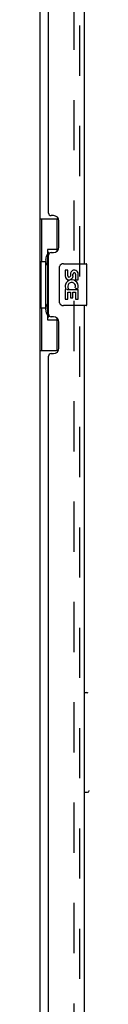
# Model space of a CAD drawing. Header units: inches. Extents: x 0 to 218, y 0 to 141.
# Tile 3 of 114: x 33.55 to 34.7, y 45.98 to 69.5. Entities that reach past the tile are written whole.
import ezdxf

# ---------------------------------------------------------------- set-up
doc = ezdxf.new("R2010")
doc.units = ezdxf.units.IN
doc.header["$LTSCALE"] = 11.987179
doc.header["$MEASUREMENT"] = 0
doc.linetypes.add('HIDDEN', pattern=[0.2, 0.1, -0.1])
doc.layers.get('0').update_dxf_attribs({"linetype": 'CONTINUOUS'})
doc.layers.add('DEFAULT_2', color=8, linetype='HIDDEN')
doc.layers.add('DOOR_ASSEMBLY', color=7, linetype='CONTINUOUS')

msp = doc.modelspace()

# ---------------------------------------------------------------- linework, layer by layer
at = {"color": 3, "linetype": 'Continuous'}
msp.add_line((33.548, 88.973), (33.548, 15.869), dxfattribs=at)
at = {"layer": 'DEFAULT_2', "color": 8, "linetype": 'HIDDEN'}
msp.add_line((34.361, 89.156), (34.361, 15.687), dxfattribs=at)
at = {"layer": 'DOOR_ASSEMBLY', "color": 8, "linetype": 'HIDDEN'}
msp.add_line((34.502, 15.418), (34.502, 89.425), dxfattribs=at)
at = {"layer": 'DOOR_ASSEMBLY', "color": 3, "linetype": 'Continuous'}
for p, q in [((34.606, 84.171), (34.606, 63.671)), ((33.752, 64.879), (33.752, 82.964)), ((33.872, 64.819), (33.812, 64.819)), ((34.002, 64.069), (34.002, 64.689)), ((33.752, 62.464), (33.752, 63.879)), ((33.812, 63.939), (33.872, 63.939)), ((34.606, 62.671), (34.606, 42.171)), ((33.872, 62.404), (33.812, 62.404)), ((34.002, 61.654), (34.002, 62.274)), ((33.752, 43.379), (33.752, 61.464)), ((33.812, 61.524), (33.872, 61.524))]:
    msp.add_line(p, q, dxfattribs=at)
at = {"layer": 'DOOR_ASSEMBLY', "color": 7, "linetype": 'Continuous'}
for p, q in [((33.548, 64.746), (33.989, 64.746)), ((33.587, 64.746), (33.587, 63.721)), ((33.952, 64.746), (33.952, 63.966)), ((33.725, 64.011), (33.725, 62.331)), ((33.952, 64.011), (33.725, 64.011)), ((33.688, 63.752), (33.688, 63.772)), ((33.565, 63.721), (33.565, 62.621)), ((33.565, 63.721), (33.688, 63.721)), ((33.688, 62.621), (33.688, 63.721)), ((34.011, 62.771), (34.011, 63.571)), ((34.111, 63.671), (34.651, 63.671)), ((34.149, 63.517), (34.149, 63.381)), ((34.212, 63.517), (34.149, 63.517)), ((34.212, 63.381), (34.212, 63.517)), ((34.666, 62.686), (34.666, 63.656)), ((34.277, 63.443), (34.277, 63.374)), ((34.337, 63.381), (34.337, 63.423)), ((34.4, 63.423), (34.4, 63.286)), ((34.4, 63.286), (34.463, 63.286)), ((34.463, 63.286), (34.463, 63.423)), ((34.167, 63.056), (34.149, 63.056)), ((34.149, 63.056), (34.149, 62.825)), ((34.201, 63.056), (34.229, 63.075)), ((34.201, 63.056), (34.463, 63.056)), ((34.392, 63.092), (34.45, 63.067)), ((34.463, 62.825), (34.463, 63.056)), ((34.149, 62.825), (34.212, 62.825)), ((34.212, 62.993), (34.277, 62.993)), ((34.212, 62.825), (34.212, 62.993)), ((34.277, 62.993), (34.277, 62.857)), ((34.277, 62.857), (34.337, 62.857)), ((34.337, 62.993), (34.4, 62.993)), ((34.337, 62.857), (34.337, 62.993)), ((34.4, 62.993), (34.4, 62.825)), ((34.4, 62.825), (34.463, 62.825)), ((33.565, 62.621), (33.688, 62.621)), ((33.587, 62.621), (33.587, 61.596)), ((33.688, 62.571), (33.688, 62.591)), ((34.651, 62.671), (34.111, 62.671)), ((33.952, 62.376), (33.952, 61.596)), ((33.725, 62.331), (33.952, 62.331)), ((33.548, 61.596), (33.989, 61.596)), ((34.606, 53.425), (34.668, 53.425)), ((34.685, 51.043), (34.606, 51.043))]:
    msp.add_line(p, q, dxfattribs=at)
for points in [[(33.725, 63.988), (33.725, 63.984), (33.726, 63.981), (33.727, 63.977), (33.728, 63.972), (33.73, 63.967), (33.732, 63.962), (33.734, 63.957), (33.737, 63.951), (33.74, 63.944), (33.744, 63.937), (33.749, 63.93), (33.753, 63.922), (33.759, 63.914), (33.761, 63.91)], [(34.011, 63.571), (34.011, 63.578), (34.012, 63.584), (34.013, 63.59), (34.014, 63.596), (34.016, 63.602), (34.018, 63.607)], [(34.018, 62.735), (34.016, 62.741), (34.014, 62.747), (34.013, 62.753), (34.012, 62.759), (34.011, 62.765), (34.011, 62.771)], [(33.761, 62.432), (33.759, 62.429), (33.753, 62.42), (33.749, 62.413), (33.744, 62.405), (33.74, 62.398), (33.737, 62.392), (33.734, 62.386), (33.732, 62.38), (33.73, 62.375), (33.728, 62.37), (33.727, 62.366), (33.726, 62.362), (33.725, 62.358), (33.725, 62.355)]]:
    msp.add_lwpolyline(points, dxfattribs=at)
at = {"layer": 'DOOR_ASSEMBLY', "color": 3, "linetype": 'Continuous'}
for centre, radius, start, end in [((33.812, 64.879), 0.06, 180, 270), ((33.872, 64.689), 0.13, 0, 90), ((33.872, 64.069), 0.13, 270, 360), ((33.812, 63.879), 0.06, 90, 180), ((33.812, 62.464), 0.06, 180, 270), ((33.872, 62.274), 0.13, 0, 90), ((33.872, 61.654), 0.13, 270, 360), ((33.812, 61.464), 0.06, 90, 180)]:
    msp.add_arc(centre, radius, start, end, dxfattribs=at)
at = {"layer": 'DOOR_ASSEMBLY', "color": 7, "linetype": 'Continuous'}
for centre, radius, start, end in [((34.111, 63.571), 0.1, 90, 158.8004), ((34.369, 63.423), 0.0943, 68.6999, 167.4338), ((34.369, 63.423), 0.0943, 0, 68.6704), ((34.651, 63.656), 0.015, 0, 90), ((34.243, 63.381), 0.0943, 180, 360), ((34.306, 63.129), 0.157, 336.5966, 161.8791), ((34.243, 63.381), 0.0314, 180, 261.2295), ((34.242, 63.386), 0.0362, 263.4285, 341.7628), ((34.369, 63.423), 0.0314, 0, 180.0485), ((34.303, 63.129), 0.154, 161.4199, 206.1963), ((34.306, 63.129), 0.157, 205.737, 207.8532), ((34.306, 63.129), 0.0943, 336.5966, 215.1122), ((34.111, 62.771), 0.1, 201.205, 270), ((34.651, 62.686), 0.015, 270, 360), ((34.668, 53.386), 0.0394, 45, 90), ((34.685, 51.083), 0.0394, 270, 360)]:
    msp.add_arc(centre, radius, start, end, dxfattribs=at)
for centre, start_param, end_param in [((33.792, 63.762), 0.699287, 1.51401), ((33.792, 63.762), -4.655602, -3.84088), ((33.792, 62.581), 0.699287, 1.51401), ((33.792, 62.581), -4.655602, -3.84088)]:
    msp.add_ellipse(centre, major_axis=(0, 0.18), ratio=0.579493, start_param=start_param, end_param=end_param, dxfattribs=at)

doc.saveas('drawing.dxf')
